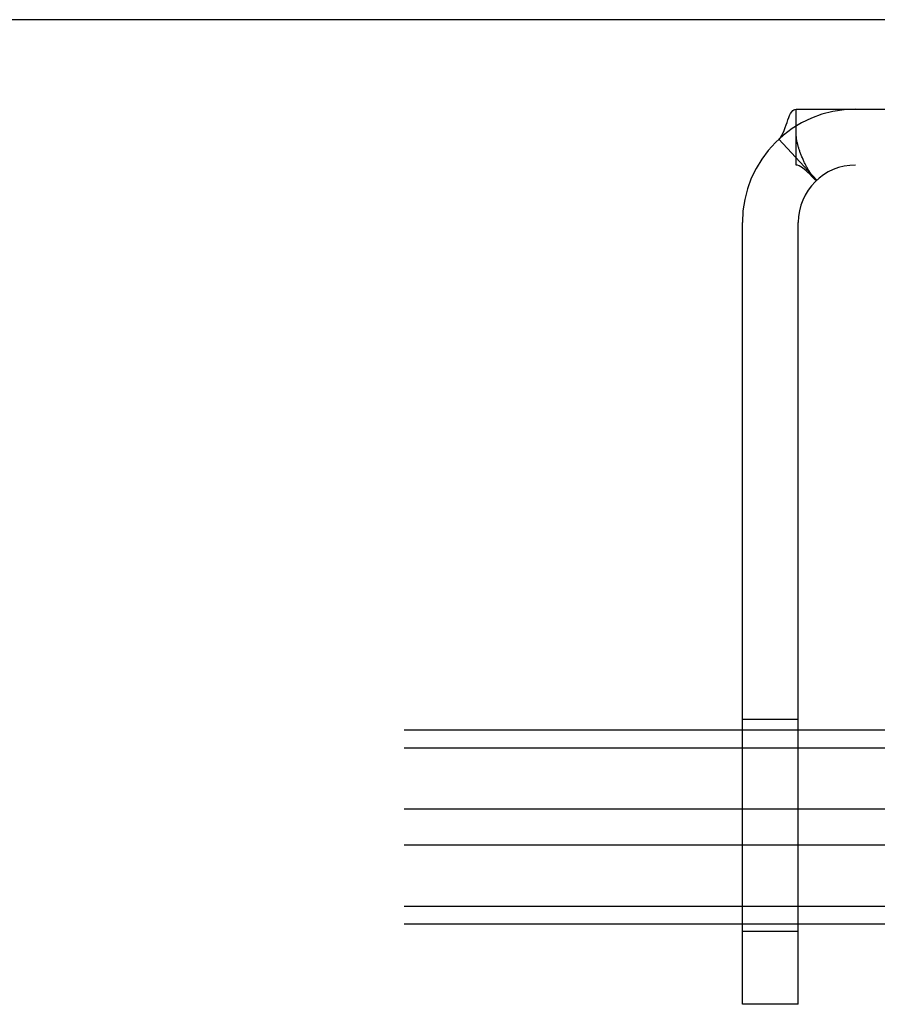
# Model space of a CAD drawing. Header units: inches. Extents: x 0 to 224, y 0 to 145.
# Tile 37 of 62: x 90.47 to 91.67, y 87.21 to 88.58. Entities that reach past the tile are written whole.
import ezdxf

# ---------------------------------------------------------------- set-up
doc = ezdxf.new("R2010")
doc.units = ezdxf.units.IN
doc.header["$LTSCALE"] = 12.302632
doc.header["$MEASUREMENT"] = 0
doc.linetypes.add('HIDDEN', pattern=[0.2, 0.1, -0.1])
doc.layers.get('0').update_dxf_attribs({"linetype": 'CONTINUOUS'})
doc.layers.add('02___PRT_ALL_AXES', color=7, linetype='CONTINUOUS')
doc.layers.add('DEFAULT_2', color=8, linetype='HIDDEN')

msp = doc.modelspace()

# ---------------------------------------------------------------- linework, layer by layer
at = {"color": 7, "linetype": 'Continuous'}
msp.add_line((132.9168, 88.5837), (15.5418, 88.5837), dxfattribs=at)
at = {"layer": '02___PRT_ALL_AXES', "color": 8, "linetype": 'HIDDEN'}
for p, q in [((91.4793, 87.3107), (91.4793, 87.6067)), ((91.4793, 87.6067), (91.5573, 87.6067)), ((91.5573, 87.3107), (91.5573, 87.6067)), ((91.4793, 87.3107), (91.5573, 87.3107))]:
    msp.add_line(p, q, dxfattribs=at)
at = {"layer": 'DEFAULT_2', "color": 8, "linetype": 'HIDDEN'}
for p, q in [((91.5543, 88.3807), (91.5543, 88.4587)), ((91.5543, 88.4587), (93.4043, 88.4587)), ((91.5303, 88.417), (91.5831, 88.3596)), ((91.5542, 88.4207), (91.5543, 88.418)), ((93.4043, 88.3807), (91.5543, 88.3807)), ((91.5735, 88.37), (91.5755, 88.3677)), ((91.4793, 87.2087), (91.4793, 88.3007)), ((91.5573, 87.2087), (91.5573, 88.3007)), ((94.698, 87.5917), (51.698, 87.5917)), ((94.698, 87.5666), (51.698, 87.5666)), ((94.698, 87.4811), (51.698, 87.4811)), ((94.698, 87.431), (51.698, 87.431)), ((94.698, 87.3455), (51.698, 87.3455)), ((94.698, 87.3204), (51.698, 87.3204)), ((91.5573, 87.2087), (91.4793, 87.2087))]:
    msp.add_line(p, q, dxfattribs=at)
for points in [[(91.5303, 88.417), (91.5325, 88.4194), (91.5345, 88.4223), (91.5362, 88.4256), (91.5378, 88.4292), (91.5392, 88.433), (91.5405, 88.4367), (91.5417, 88.4403), (91.5429, 88.4437), (91.544, 88.4469), (91.5452, 88.4498), (91.5466, 88.4526), (91.5481, 88.455), (91.5496, 88.4567), (91.5512, 88.4579), (91.5527, 88.4585), (91.5543, 88.4587)], [(91.5755, 88.3677), (91.5756, 88.3676), (91.5755, 88.3678), (91.5752, 88.3681), (91.5749, 88.3687), (91.5744, 88.3693), (91.5739, 88.3701), (91.5734, 88.3709), (91.5728, 88.3717), (91.5723, 88.3726), (91.5718, 88.3735), (91.5712, 88.3744), (91.5707, 88.3753), (91.5701, 88.3763), (91.5696, 88.3773), (91.569, 88.3783), (91.5685, 88.3794), (91.5679, 88.3804), (91.5673, 88.3815), (91.5668, 88.3826), (91.5662, 88.3838), (91.5657, 88.3849), (91.5651, 88.3861), (91.5646, 88.3873), (91.564, 88.3885), (91.5635, 88.3897), (91.563, 88.3909), (91.5624, 88.3922), (91.5619, 88.3934), (91.5615, 88.3947), (91.561, 88.3958), (91.5606, 88.397), (91.5601, 88.3981), (91.5597, 88.3992), (91.5594, 88.4003), (91.559, 88.4014), (91.5586, 88.4024), (91.5583, 88.4035), (91.558, 88.4045), (91.5576, 88.4055), (91.5573, 88.4066), (91.557, 88.4076), (91.5567, 88.4086), (91.5565, 88.4096), (91.5562, 88.4106), (91.556, 88.4116), (91.5557, 88.4125), (91.5555, 88.4135), (91.5553, 88.4144), (91.5551, 88.4154), (91.5549, 88.4163), (91.5547, 88.4171), (91.5546, 88.418), (91.5544, 88.4188), (91.5543, 88.4195), (91.5543, 88.4201), (91.5542, 88.4205), (91.5542, 88.4206)], [(91.5728, 88.3683), (91.5706, 88.3704), (91.5683, 88.3726), (91.5659, 88.3747), (91.5634, 88.3767), (91.5609, 88.3784), (91.5585, 88.3797), (91.5563, 88.3805), (91.5543, 88.3807)], [(91.5831, 88.3596), (91.5826, 88.3594), (91.5818, 88.3597), (91.5809, 88.3603), (91.5797, 88.3613), (91.5782, 88.3627), (91.5765, 88.3644), (91.5728, 88.3683)]]:
    msp.add_lwpolyline(points, dxfattribs=at)
for radius in [0.158, 0.08]:
    msp.add_arc((91.6373, 88.3007), radius, 90, 180, dxfattribs=at)

doc.saveas('drawing.dxf')
